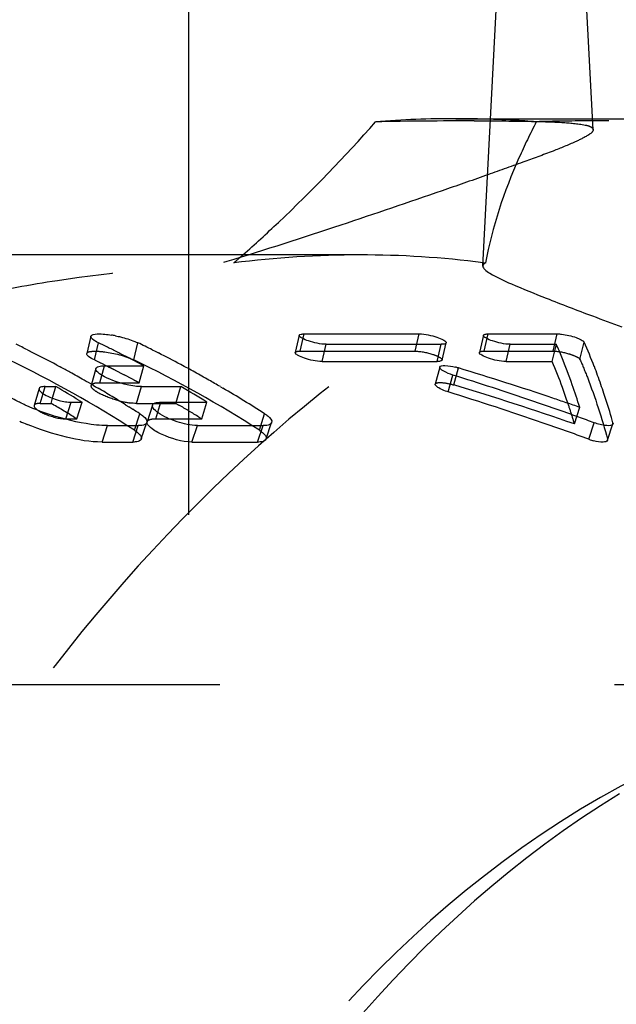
# Model space of a CAD drawing. Header units: millimetres. Extents: x 349 to 651, y 454 to 546.
# Tile 43 of 45: x 604 to 614, y 514 to 530. Entities that reach past the tile are written whole.
import ezdxf

# ---------------------------------------------------------------- set-up
doc = ezdxf.new("R2010")
doc.units = ezdxf.units.MM
doc.header["$LTSCALE"] = 65.185185
doc.linetypes.add('CENTER', pattern=[0.6, 0.375, -0.075, 0.075, -0.075])
doc.linetypes.add('HIDDEN', pattern=[0.2, 0.1, -0.1])
doc.layers.add('KOERPER', color=7, linetype='CONTINUOUS')
doc.layers.add('KONST.EL_MIT_GEO', color=7, linetype='CONTINUOUS')

msp = doc.modelspace()

# ---------------------------------------------------------------- linework, layer by layer
at = {"layer": 'KOERPER', "color": 2, "linetype": 'CENTER'}
msp.add_line((606.907, 546.2), (606.907, 518.556), dxfattribs=at)
at = {"layer": 'KONST.EL_MIT_GEO', "color": 7, "linetype": 'Continuous'}
for p, q in [((611.77, 525.865), (612.524, 540.252)), ((609.735, 526.05), (578.799, 526.05)), ((605.296, 524.705), (605.23, 524.42)), ((608.738, 524.722), (608.672, 524.436)), ((608.819, 524.745), (610.719, 524.745)), ((611.779, 524.722), (611.713, 524.436)), ((611.86, 524.745), (613, 524.745)), ((605.352, 524.314), (605.421, 524.598)), ((609.114, 524.289), (609.183, 524.573)), ((609.183, 524.573), (611.083, 524.573)), ((611.014, 524.289), (611.083, 524.573)), ((611.096, 524.313), (611.164, 524.596)), ((612.155, 524.289), (612.224, 524.573)), ((612.224, 524.573), (612.985, 524.573)), ((612.916, 524.289), (612.985, 524.573)), ((604.245, 524.482), (604.294, 524.457)), ((606.309, 524.482), (606.358, 524.457)), ((606.358, 524.457), (606.412, 524.43)), ((604.731, 524.231), (604.785, 524.202)), ((605.517, 524.217), (606.169, 524.217)), ((609.114, 524.289), (611.014, 524.289)), ((612.155, 524.289), (612.916, 524.289)), ((605.378, 524.173), (605.301, 523.892)), ((611.06, 524.196), (610.984, 523.915)), ((611.198, 523.786), (611.276, 524.065)), ((605.332, 523.896), (605.371, 523.873)), ((604.504, 523.759), (604.538, 523.874)), ((604.538, 523.874), (604.718, 523.874)), ((604.668, 523.703), (604.718, 523.874)), ((605.371, 523.873), (605.413, 523.849)), ((606.049, 523.597), (606.13, 523.874)), ((606.13, 523.874), (606.781, 523.874)), ((606.7, 523.597), (606.781, 523.874)), ((607.434, 523.873), (607.477, 523.849)), ((604.968, 523.616), (605.148, 523.616)), ((605.101, 523.645), (605.148, 523.616)), ((605.873, 523.57), (605.92, 523.542)), ((606.049, 523.597), (606.312, 523.597)), ((606.311, 523.568), (606.226, 523.293)), ((606.452, 523.616), (607.212, 523.616)), ((606.128, 523.009), (606.218, 523.28)), ((608.192, 523.009), (608.281, 523.28)), ((613.522, 523.005), (613.612, 523.277)), ((613.832, 522.988), (613.921, 523.26)), ((605.48, 522.958), (605.571, 523.23)), ((605.571, 523.23), (606.077, 523.23)), ((605.987, 522.958), (606.077, 523.23)), ((606.964, 522.958), (607.054, 523.23)), ((607.054, 523.23), (608.14, 523.23)), ((608.05, 522.958), (608.14, 523.23)), ((605.48, 522.958), (605.987, 522.958)), ((606.964, 522.958), (608.05, 522.958))]:
    msp.add_line(p, q, dxfattribs=at)
at = {"layer": 'KONST.EL_MIT_GEO', "color": 8, "linetype": 'HIDDEN'}
for p, q in [((613.593, 528.115), (612.956, 540.252)), ((611.326, 528.3), (621.226, 528.3)), ((611.777, 525.921), (611.815, 525.917)), ((608.753, 524.459), (608.819, 524.745)), ((610.654, 524.459), (610.719, 524.745)), ((611.794, 524.459), (611.86, 524.745)), ((612.934, 524.459), (613, 524.745)), ((606.004, 524.314), (606.072, 524.598)), ((613.375, 524.324), (613.443, 524.608)), ((608.753, 524.459), (610.654, 524.459)), ((611.794, 524.459), (612.934, 524.459)), ((605.442, 523.937), (605.517, 524.217)), ((605.518, 524.233), (605.55, 524.217)), ((605.55, 524.217), (605.6, 524.192)), ((606.093, 523.937), (606.169, 524.217)), ((611.29, 523.902), (611.366, 524.183)), ((605.442, 523.937), (606.093, 523.937)), ((604.438, 523.841), (604.357, 523.564)), ((604.457, 523.597), (604.504, 523.759)), ((604.457, 523.597), (604.637, 523.597)), ((604.637, 523.597), (604.668, 523.703)), ((604.883, 523.341), (604.968, 523.616)), ((605.064, 523.341), (605.148, 523.616)), ((606.312, 523.597), (606.7, 523.597)), ((606.367, 523.341), (606.452, 523.616)), ((606.7, 523.597), (606.748, 523.569)), ((607.127, 523.341), (607.212, 523.616)), ((606.014, 523.153), (606.102, 523.426)), ((608.078, 523.153), (608.165, 523.426)), ((613.285, 523.257), (613.371, 523.532)), ((604.883, 523.341), (605.064, 523.341)), ((605.016, 523.37), (605.064, 523.341)), ((606.367, 523.341), (607.127, 523.341)), ((607.08, 523.37), (607.127, 523.341)), ((613.921, 523.26), (613.921, 523.277)), ((620.464, 518.95), (584.456, 518.95))]:
    msp.add_line(p, q, dxfattribs=at)
at = {"layer": 'KONST.EL_MIT_GEO', "color": 7, "linetype": 'Continuous'}
for centre, radius, start, end in [((611.327, 510.893), 17.407, 90.0024, 94.3772), ((611.326, 510.919), 17.381, 88.1162, 89.9998), ((609.732, 509.72), 16.33, 82.8059, 89.9894), ((664.197, 659.065), 143.262, 249.31076, 249.51854), ((605.328, 522.84), 1.911, 78.7322, 80.7129), ((595.707, 507.367), 19.127, 63.4862, 64.1127), ((597.137, 507.405), 19.084, 63.7181, 64.276), ((597.778, 507.383), 19.109, 63.486, 64.2757), ((606.339, 521.599), 7.28, 23.2131, 24.1097), ((606.375, 521.407), 7.759, 21.1339, 24.368), ((595.583, 507.121), 19.401, 61.8682, 63.3214), ((597.097, 507.323), 19.176, 63.4402, 63.7183), ((597.055, 507.239), 19.269, 62.8857, 63.44), ((596.982, 507.098), 19.428, 62.0583, 62.8853), ((597.64, 507.109), 19.416, 61.9208, 63.1417), ((605.908, 521.414), 7.749, 22.3535, 23.2133), ((597.158, 507.306), 18.879, 63.997, 64.2762), ((597.131, 507.251), 18.94, 63.7183, 63.997), ((596.922, 506.983), 19.558, 61.7845, 62.0589), ((597.529, 506.901), 19.651, 61.1466, 61.9216), ((605.598, 521.133), 7.969, 19.9991, 23.3307), ((604.74, 520.943), 9.009, 19.1859, 22.296), ((595.453, 506.877), 19.679, 61.1469, 61.6914), ((595.374, 506.733), 19.842, 60.3766, 61.1466), ((597.437, 506.733), 19.842, 60.3766, 61.1466), ((596.032, 474.999), 51.38, 71.2124, 72.7409), ((611.064, 523.186), 1.041, 73.1782, 75.9392), ((596.503, 474.989), 51.39, 71.3604, 73.189), ((605.179, 520.934), 9.046, 20.2183, 21.1904), ((604.193, 520.574), 10.095, 18.396, 20.2025), ((595.294, 506.594), 20.003, 59.8817, 60.377), ((597.349, 506.579), 20.02, 59.7519, 60.3768), ((602.833, 520.273), 11.031, 17.183, 19.2187), ((594.508, 506.364), 20.269, 58.4944, 59.7552), ((595.175, 506.389), 20.24, 58.8519, 59.6116), ((596.561, 506.346), 20.291, 58.3373, 59.7548), ((597.131, 506.21), 20.449, 57.3425, 59.6064), ((596.038, 474.791), 51.287, 70.9797, 72.807), ((604.034, 520.555), 9.636, 18.4139, 20.0499), ((602.554, 520.031), 11.822, 16.3631, 18.3887), ((605.808, 527.165), 3.931, 245.0554, 245.9515), ((606.039, 527.695), 4.51, 246.0159, 252.9669), ((595.067, 506.211), 20.448, 58.0973, 58.8519), ((606.15, 525.127), 1.537, 257.251, 259.7502), ((606.106, 524.884), 1.29, 259.7424, 262.4714), ((596.046, 475.041), 51.335, 70.2958, 71.2125), ((596.513, 475.02), 51.357, 71.0992, 71.3603), ((596.52, 475.038), 51.338, 70.838, 71.0992), ((594.974, 506.061), 20.624, 57.7252, 57.9466), ((594.93, 505.991), 20.708, 57.348, 57.725), ((605.818, 527.114), 4.174, 245.9752, 247.7788), ((596.065, 474.868), 51.205, 70.0661, 70.9796), ((596.065, 475.094), 51.278, 69.9901, 70.2957), ((601.339, 519.668), 13.089, 16.0068, 16.3909), ((613.834, 523.864), 0.914, 250.0376, 255.4927)]:
    msp.add_arc(centre, radius, start, end, dxfattribs=at)
at = {"layer": 'KONST.EL_MIT_GEO', "color": 8, "linetype": 'HIDDEN'}
for centre, radius, start, end in [((611.325, 510.882), 17.418, 85.623, 88.1154), ((611.672, 436.103), 92.161, 90.02709, 91.04073), ((589.88, 546.217), 26.983, 311.2068, 311.6341), ((609.738, 509.717), 16.333, 89.9894, 97.3251), ((595.458, 506.728), 19.525, 57.2718, 64.2514), ((597.522, 506.728), 19.525, 57.2718, 64.2514), ((597.077, 507.142), 19.062, 63.1628, 63.4402), ((597.035, 507.058), 19.155, 62.6094, 63.1625), ((596.976, 506.946), 19.282, 62.0587, 62.6094), ((596.931, 506.86), 19.379, 61.7845, 62.0589), ((596.511, 474.787), 51.291, 70.9113, 73.2536), ((594.521, 506.247), 20.084, 58.4944, 59.7552), ((606.183, 525.279), 1.693, 255.4586, 257.2764), ((596.574, 506.229), 20.105, 58.4948, 59.5973), ((602.91, 520.179), 10.822, 17.2231, 18.4218), ((602.072, 519.918), 11.7, 16.5867, 17.2302)]:
    msp.add_arc(centre, radius, start, end, dxfattribs=at)
for points, knots in [([(621.226, 528.3), (619.612, 528.3), (616.31, 527.832), (611.625, 525.783), (607.346, 522.496), (602.244, 516.49), (597.819, 506.697), (596.049, 493.55), (597.819, 480.403), (602.244, 470.61), (607.346, 464.604), (611.625, 461.317), (616.31, 459.268), (619.612, 458.8), (621.226, 458.8)], [0, 0, 0, 0, 0.05173, 0.105334, 0.162249, 0.223216, 0.356475, 0.5, 0.643525, 0.776784, 0.837751, 0.894666, 0.94827, 1, 1, 1, 1]), ([(613.592, 528.121), (613.594, 528.083), (613.47, 527.998), (613.261, 527.897), (612.886, 527.746), (612.396, 527.565), (611.783, 527.347), (610.781, 526.999), (609.358, 526.515), (607.524, 525.923), (605.62, 525.377), (603.794, 524.975), (602.605, 524.844), (602.058, 524.844)], [0, 0, 0, 0, 0.009392, 0.030295, 0.063129, 0.107227, 0.161483, 0.224574, 0.37131, 0.535257, 0.703961, 0.863847, 1, 1, 1, 1]), ([(611.629, 528.264), (611.906, 528.264), (612.39, 528.261), (612.998, 528.248), (613.371, 528.215), (613.543, 528.179), (613.591, 528.139), (613.592, 528.121)], [0, 0, 0, 0, 0.417381, 0.728163, 0.921085, 0.97282, 1, 1, 1, 1]), ([(612.654, 528.249), (612.553, 528.053), (612.194, 527.308), (611.922, 526.514), (611.815, 525.917)], [0, 0, 0, 0, 0.266546, 1, 1, 1, 1]), ([(613.852, 528.264), (613.737, 528.264), (613.338, 528.263), (612.938, 528.259), (612.654, 528.249)], [0, 0, 0, 0, 0.288001, 1, 1, 1, 1]), ([(625.384, 525.749), (625.373, 525.969), (625.145, 526.313), (624.718, 526.661), (624.024, 527.069), (622.872, 527.487), (621.225, 527.846), (619.348, 528.077), (616.865, 528.234), (615.024, 528.264), (613.852, 528.264)], [0, 0, 0, 0, 0.053954, 0.091308, 0.136447, 0.249783, 0.390236, 0.54884, 0.712848, 1, 1, 1, 1]), ([(599.967, 523.268), (599.987, 523.641), (600.493, 524.201), (601.332, 524.699), (602.294, 525.09), (603.451, 525.406), (605.255, 525.738), (606.681, 525.861), (607.656, 525.917)], [0, 0, 0, 0, 0.131925, 0.230766, 0.352455, 0.495141, 0.654831, 1, 1, 1, 1]), ([(611.815, 525.917), (611.808, 525.913), (611.789, 525.903), (611.771, 525.883), (611.771, 525.867)], [0, 0, 0, 0, 0.321416, 1, 1, 1, 1]), ([(605.23, 524.42), (605.237, 524.451), (605.371, 524.464), (605.604, 524.443), (605.854, 524.386), (606.004, 524.314)], [0, 0, 0, 0, 0.117909, 0.375913, 1, 1, 1, 1]), ([(608.672, 524.436), (608.673, 524.44), (608.695, 524.463), (608.728, 524.459), (608.753, 524.459)], [0, 0, 0, 0, 0.140643, 1, 1, 1, 1]), ([(610.654, 524.459), (610.752, 524.459), (610.9, 524.425), (611.031, 524.376), (611.1, 524.332), (611.096, 524.313)], [0, 0, 0, 0, 0.617588, 0.878365, 1, 1, 1, 1]), ([(611.713, 524.436), (611.714, 524.44), (611.736, 524.463), (611.769, 524.459), (611.794, 524.459)], [0, 0, 0, 0, 0.140643, 1, 1, 1, 1]), ([(612.934, 524.459), (613.025, 524.459), (613.161, 524.432), (613.301, 524.378), (613.366, 524.345), (613.375, 524.324)], [0, 0, 0, 0, 0.582136, 0.850261, 1, 1, 1, 1]), ([(613.375, 524.324), (613.418, 524.226), (613.595, 523.796), (613.736, 523.351), (613.832, 523.005)], [0, 0, 0, 0, 0.229404, 1, 1, 1, 1]), ([(605.302, 523.873), (605.301, 523.876), (605.3, 523.883), (605.301, 523.889), (605.301, 523.892)], [0, 0, 0, 0, 0.519682, 1, 1, 1, 1]), ([(605.301, 523.892), (605.303, 523.9), (605.34, 523.941), (605.399, 523.937), (605.442, 523.937)], [0, 0, 0, 0, 0.153648, 1, 1, 1, 1]), ([(610.984, 523.915), (610.988, 523.927), (611.027, 523.943), (611.128, 523.941), (611.223, 523.923), (611.29, 523.902)], [0, 0, 0, 0, 0.113723, 0.335729, 1, 1, 1, 1]), ([(605.758, 523.64), (605.652, 523.668), (605.508, 523.718), (605.36, 523.804), (605.309, 523.85), (605.302, 523.873)], [0, 0, 0, 0, 0.631478, 0.862154, 1, 1, 1, 1]), ([(604.357, 523.564), (604.35, 523.539), (604.424, 523.472), (604.586, 523.396), (604.763, 523.341), (604.883, 523.341)], [0, 0, 0, 0, 0.13007, 0.39186, 1, 1, 1, 1]), ([(604.457, 523.597), (604.444, 523.597), (604.41, 523.595), (604.363, 523.585), (604.357, 523.564)], [0, 0, 0, 0, 0.367489, 1, 1, 1, 1]), ([(606.226, 523.293), (606.228, 523.301), (606.263, 523.343), (606.324, 523.341), (606.367, 523.341)], [0, 0, 0, 0, 0.165454, 1, 1, 1, 1]), ([(606.014, 523.153), (606.034, 523.14), (606.081, 523.107), (606.14, 523.046), (606.128, 523.009)], [0, 0, 0, 0, 0.369366, 1, 1, 1, 1]), ([(608.078, 523.153), (608.097, 523.14), (608.144, 523.107), (608.204, 523.046), (608.192, 523.009)], [0, 0, 0, 0, 0.369366, 1, 1, 1, 1]), ([(609.735, 461.05), (608.437, 461.05), (605.795, 461.371), (600.603, 463.299), (596.008, 467.069), (592.394, 471.991), (589.257, 477.985), (586.854, 486.575), (586.486, 497.388), (588.614, 507.811), (593.024, 516.755), (597.535, 521.361), (600.01, 522.996)], [0, 0, 0, 0, 0.050438, 0.102252, 0.213597, 0.274641, 0.339048, 0.475541, 0.617099, 0.755844, 0.884735, 1, 1, 1, 1]), ([(613.832, 523.005), (613.832, 523.002), (613.833, 522.997), (613.832, 522.991), (613.832, 522.988)], [0, 0, 0, 0, 0.531096, 1, 1, 1, 1]), ([(614.734, 517.623), (612.886, 516.743), (609.361, 514.043), (605.504, 508.319), (603.056, 501.279), (602.22, 493.55), (603.056, 485.821), (605.504, 478.781), (609.361, 473.057), (612.886, 470.357), (614.734, 469.477)], [0, 0, 0, 0, 0.108529, 0.229451, 0.361518, 0.5, 0.638482, 0.770549, 0.891471, 1, 1, 1, 1]), ([(614.029, 517.149), (612.336, 516.116), (609.169, 513.264), (605.72, 507.623), (603.544, 500.874), (602.802, 493.55), (603.544, 486.226), (605.72, 479.477), (609.169, 473.836), (612.336, 470.984), (614.029, 469.951)], [0, 0, 0, 0, 0.109994, 0.231557, 0.362994, 0.5, 0.637006, 0.768443, 0.890006, 1, 1, 1, 1])]:
    msp.add_open_spline(points, degree=3, knots=knots, dxfattribs=at)
at = {"layer": 'KONST.EL_MIT_GEO', "color": 7, "linetype": 'Continuous'}
for points, knots in [([(607.807, 526.05), (608.005, 526.226), (608.768, 526.925), (609.491, 527.669), (609.998, 528.249)], [0, 0, 0, 0, 0.255492, 1, 1, 1, 1]), ([(611.771, 525.867), (611.77, 525.847), (611.809, 525.795), (611.965, 525.695), (612.311, 525.536), (612.877, 525.309), (613.326, 525.138), (613.582, 525.041)], [0, 0, 0, 0, 0.030573, 0.08603, 0.282947, 0.591518, 1, 1, 1, 1]), ([(621.792, 524.99), (624.432, 523.233), (627.951, 519.62), (631.415, 513.844), (634.28, 507.028), (636.189, 497.587), (635.783, 486.042), (633.208, 476.871), (629.852, 470.474), (625.989, 465.222), (621.08, 461.199), (615.534, 459.143), (612.713, 458.8), (611.326, 458.8)], [0, 0, 0, 0, 0.115325, 0.178397, 0.24458, 0.3833, 0.524784, 0.661178, 0.725534, 0.786531, 0.897801, 0.949587, 1, 1, 1, 1]), ([(605.421, 524.598), (605.386, 524.614), (605.34, 524.637), (605.292, 524.687), (605.296, 524.705)], [0, 0, 0, 0, 0.67314, 1, 1, 1, 1]), ([(605.296, 524.705), (605.304, 524.741), (605.465, 524.748), (605.558, 524.739), (605.636, 524.726)], [0, 0, 0, 0, 0.313355, 1, 1, 1, 1]), ([(605.701, 524.714), (605.73, 524.708), (605.837, 524.684), (605.943, 524.652), (606.018, 524.622)], [0, 0, 0, 0, 0.262592, 1, 1, 1, 1]), ([(609.183, 524.573), (609.084, 524.573), (608.935, 524.609), (608.805, 524.66), (608.734, 524.703), (608.738, 524.722)], [0, 0, 0, 0, 0.617193, 0.8789, 1, 1, 1, 1]), ([(608.738, 524.722), (608.741, 524.733), (608.764, 524.74), (608.781, 524.743), (608.787, 524.743)], [0, 0, 0, 0, 0.639866, 1, 1, 1, 1]), ([(608.787, 524.743), (608.792, 524.744), (608.803, 524.744), (608.813, 524.745), (608.819, 524.745)], [0, 0, 0, 0, 0.464901, 1, 1, 1, 1]), ([(610.719, 524.745), (610.818, 524.745), (610.967, 524.71), (611.099, 524.66), (611.169, 524.615), (611.164, 524.596)], [0, 0, 0, 0, 0.616928, 0.878119, 1, 1, 1, 1]), ([(612.224, 524.573), (612.125, 524.573), (611.976, 524.609), (611.845, 524.66), (611.775, 524.703), (611.779, 524.722)], [0, 0, 0, 0, 0.617193, 0.8789, 1, 1, 1, 1]), ([(611.779, 524.722), (611.782, 524.733), (611.805, 524.74), (611.821, 524.743), (611.828, 524.743)], [0, 0, 0, 0, 0.639866, 1, 1, 1, 1]), ([(611.828, 524.743), (611.833, 524.744), (611.843, 524.744), (611.854, 524.745), (611.86, 524.745)], [0, 0, 0, 0, 0.464901, 1, 1, 1, 1]), ([(613, 524.745), (613.023, 524.745), (613.13, 524.737), (613.234, 524.712), (613.313, 524.684)], [0, 0, 0, 0, 0.219141, 1, 1, 1, 1]), ([(611.164, 524.596), (611.163, 524.592), (611.142, 524.569), (611.108, 524.573), (611.083, 524.573)], [0, 0, 0, 0, 0.144415, 1, 1, 1, 1]), ([(613.313, 524.684), (613.326, 524.679), (613.367, 524.663), (613.41, 524.644), (613.432, 524.623)], [0, 0, 0, 0, 0.315306, 1, 1, 1, 1]), ([(613.432, 524.623), (613.434, 524.62), (613.439, 524.616), (613.442, 524.611), (613.443, 524.608)], [0, 0, 0, 0, 0.542379, 1, 1, 1, 1]), ([(605.352, 524.314), (605.318, 524.33), (605.273, 524.352), (605.225, 524.402), (605.23, 524.42)], [0, 0, 0, 0, 0.672799, 1, 1, 1, 1]), ([(609.114, 524.289), (609.016, 524.289), (608.867, 524.325), (608.738, 524.375), (608.668, 524.418), (608.672, 524.436)], [0, 0, 0, 0, 0.617845, 0.879137, 1, 1, 1, 1]), ([(612.155, 524.289), (612.056, 524.289), (611.908, 524.325), (611.779, 524.375), (611.709, 524.418), (611.713, 524.436)], [0, 0, 0, 0, 0.617845, 0.879137, 1, 1, 1, 1]), ([(605.378, 524.173), (605.379, 524.179), (605.401, 524.209), (605.442, 524.212), (605.471, 524.215)], [0, 0, 0, 0, 0.172259, 1, 1, 1, 1]), ([(611.046, 524.29), (611.041, 524.29), (611.031, 524.289), (611.02, 524.289), (611.014, 524.289)], [0, 0, 0, 0, 0.465063, 1, 1, 1, 1]), ([(611.096, 524.313), (611.093, 524.301), (611.07, 524.294), (611.053, 524.291), (611.046, 524.29)], [0, 0, 0, 0, 0.643249, 1, 1, 1, 1]), ([(611.06, 524.196), (611.067, 524.223), (611.19, 524.222), (611.26, 524.21), (611.317, 524.196)], [0, 0, 0, 0, 0.323122, 1, 1, 1, 1]), ([(605.892, 523.905), (605.764, 523.934), (605.59, 523.996), (605.426, 524.087), (605.372, 524.151), (605.378, 524.173)], [0, 0, 0, 0, 0.658111, 0.884933, 1, 1, 1, 1]), ([(611.276, 524.065), (611.22, 524.082), (611.155, 524.108), (611.053, 524.169), (611.06, 524.196)], [0, 0, 0, 0, 0.676826, 1, 1, 1, 1]), ([(611.041, 523.852), (611.032, 523.857), (611.01, 523.872), (610.98, 523.898), (610.984, 523.915)], [0, 0, 0, 0, 0.370375, 1, 1, 1, 1]), ([(604.15, 523.6), (604.126, 523.611), (604.036, 523.654), (603.948, 523.701), (603.885, 523.738)], [0, 0, 0, 0, 0.264975, 1, 1, 1, 1]), ([(604.438, 523.841), (604.434, 523.826), (604.465, 523.781), (604.573, 523.714), (604.685, 523.67), (604.769, 523.647)], [0, 0, 0, 0, 0.120192, 0.343642, 1, 1, 1, 1]), ([(604.538, 523.874), (604.524, 523.874), (604.492, 523.873), (604.445, 523.863), (604.438, 523.841)], [0, 0, 0, 0, 0.367381, 1, 1, 1, 1]), ([(611.198, 523.786), (611.182, 523.79), (611.129, 523.809), (611.076, 523.831), (611.041, 523.852)], [0, 0, 0, 0, 0.282404, 1, 1, 1, 1]), ([(606.405, 523.441), (606.389, 523.452), (606.35, 523.483), (606.301, 523.535), (606.311, 523.568)], [0, 0, 0, 0, 0.361666, 1, 1, 1, 1]), ([(606.311, 523.568), (606.316, 523.583), (606.339, 523.599), (606.361, 523.606), (606.369, 523.608)], [0, 0, 0, 0, 0.684447, 1, 1, 1, 1]), ([(606.369, 523.608), (606.374, 523.609), (606.386, 523.612), (606.399, 523.613), (606.405, 523.614)], [0, 0, 0, 0, 0.475469, 1, 1, 1, 1]), ([(606.102, 523.426), (606.122, 523.413), (606.17, 523.38), (606.23, 523.318), (606.218, 523.28)], [0, 0, 0, 0, 0.369561, 1, 1, 1, 1]), ([(607.054, 523.23), (606.941, 523.23), (606.714, 523.286), (606.5, 523.375), (606.405, 523.441)], [0, 0, 0, 0, 0.495745, 1, 1, 1, 1]), ([(608.165, 523.426), (608.185, 523.413), (608.233, 523.38), (608.293, 523.318), (608.281, 523.28)], [0, 0, 0, 0, 0.369561, 1, 1, 1, 1]), ([(605.48, 522.958), (605.283, 522.958), (604.858, 523.031), (604.451, 523.163), (604.239, 523.25)], [0, 0, 0, 0, 0.463748, 1, 1, 1, 1]), ([(605.571, 523.23), (605.509, 523.23), (605.219, 523.248), (604.935, 523.316), (604.718, 523.383)], [0, 0, 0, 0, 0.214771, 1, 1, 1, 1]), ([(606.218, 523.28), (606.215, 523.273), (606.191, 523.239), (606.145, 523.234), (606.112, 523.231)], [0, 0, 0, 0, 0.183403, 1, 1, 1, 1]), ([(606.964, 522.958), (606.794, 522.958), (606.544, 523.043), (606.315, 523.157), (606.215, 523.258), (606.226, 523.293)], [0, 0, 0, 0, 0.605761, 0.869025, 1, 1, 1, 1]), ([(608.281, 523.28), (608.279, 523.273), (608.254, 523.239), (608.208, 523.234), (608.176, 523.231)], [0, 0, 0, 0, 0.183403, 1, 1, 1, 1]), ([(613.921, 523.26), (613.91, 523.226), (613.763, 523.229), (613.678, 523.253), (613.612, 523.277)], [0, 0, 0, 0, 0.336268, 1, 1, 1, 1]), ([(613.921, 523.277), (613.922, 523.274), (613.923, 523.268), (613.922, 523.262), (613.921, 523.26)], [0, 0, 0, 0, 0.532273, 1, 1, 1, 1]), ([(606.112, 523.231), (606.107, 523.231), (606.095, 523.23), (606.083, 523.23), (606.077, 523.23)], [0, 0, 0, 0, 0.479816, 1, 1, 1, 1]), ([(608.176, 523.231), (608.17, 523.231), (608.158, 523.23), (608.146, 523.23), (608.14, 523.23)], [0, 0, 0, 0, 0.479816, 1, 1, 1, 1]), ([(606.128, 523.009), (606.126, 523.002), (606.103, 522.969), (606.059, 522.963), (606.028, 522.96)], [0, 0, 0, 0, 0.185216, 1, 1, 1, 1]), ([(608.192, 523.009), (608.189, 523.002), (608.166, 522.969), (608.122, 522.963), (608.091, 522.96)], [0, 0, 0, 0, 0.185216, 1, 1, 1, 1]), ([(619.461, 522.996), (621.936, 521.361), (626.447, 516.755), (630.857, 507.811), (632.984, 497.388), (632.616, 486.575), (630.214, 477.985), (627.076, 471.991), (623.462, 467.069), (618.867, 463.299), (613.675, 461.371), (611.033, 461.05), (609.735, 461.05)], [0, 0, 0, 0, 0.115265, 0.244156, 0.382901, 0.524459, 0.660952, 0.725359, 0.786403, 0.897748, 0.949562, 1, 1, 1, 1]), ([(613.832, 522.988), (613.823, 522.964), (613.722, 522.951), (613.656, 522.966), (613.605, 522.979)], [0, 0, 0, 0, 0.333334, 1, 1, 1, 1])]:
    msp.add_open_spline(points, degree=3, knots=knots, dxfattribs=at)
for points in [[(606.018, 524.622), (606.036, 524.614), (606.054, 524.606), (606.072, 524.598)], [(605.471, 524.215), (605.486, 524.217), (605.502, 524.217), (605.517, 524.217)], [(606.018, 523.882), (605.976, 523.888), (605.933, 523.896), (605.892, 523.905)], [(606.13, 523.874), (606.092, 523.874), (606.055, 523.877), (606.018, 523.882)], [(604.769, 523.647), (604.803, 523.638), (604.838, 523.63), (604.874, 523.624)], [(604.874, 523.624), (604.89, 523.622), (604.906, 523.62), (604.922, 523.618)], [(604.922, 523.618), (604.937, 523.617), (604.953, 523.616), (604.968, 523.616)], [(605.995, 523.599), (605.975, 523.6), (605.956, 523.602), (605.937, 523.605)], [(606.049, 523.597), (606.031, 523.597), (606.013, 523.598), (605.995, 523.599)], [(606.405, 523.614), (606.421, 523.615), (606.436, 523.616), (606.452, 523.616)], [(606.028, 522.96), (606.014, 522.959), (606, 522.958), (605.987, 522.958)], [(608.091, 522.96), (608.078, 522.959), (608.064, 522.958), (608.05, 522.958)]]:
    msp.add_open_spline(points, degree=3, dxfattribs=at)

doc.saveas('drawing.dxf')
